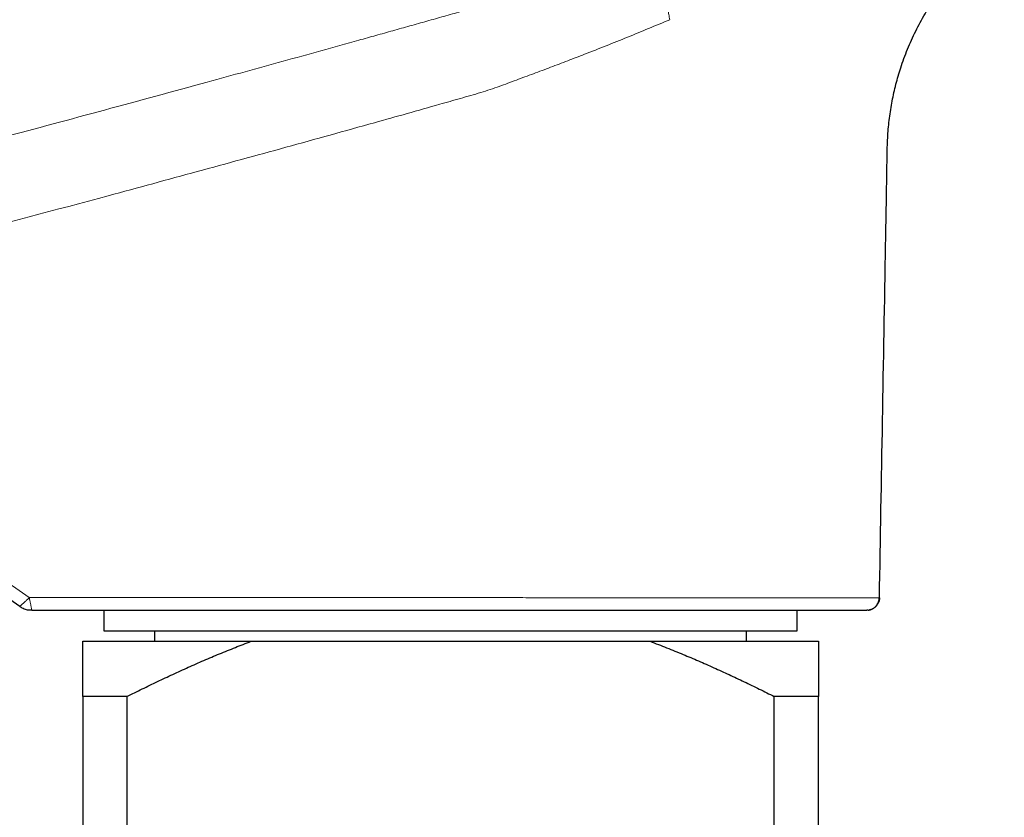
# Model space of a CAD drawing. Header units: millimetres. Extents: x 8 to 1267, y 12 to 683.
# Tile 46 of 50: x 931 to 978, y 579 to 617. Entities that reach past the tile are written whole.
import ezdxf

# ---------------------------------------------------------------- set-up
doc = ezdxf.new("R2010")
doc.units = ezdxf.units.MM

msp = doc.modelspace()

# ---------------------------------------------------------------- linework, layer by layer
at = {"color": 252, "linetype": 'Continuous', "lineweight": 0}
msp.add_line((913.016, 602.749), (931.927, 589.555), dxfattribs=at)
at = {"color": 7, "linetype": 'Continuous', "lineweight": 30}
for p, q in [((931.47, 589.135), (912.662, 602.257)), ((935.479, 588.955), (935.479, 587.977)), ((968.479, 587.977), (968.479, 588.955)), ((971.848, 588.959), (971.788, 588.955)), ((935.479, 587.977), (941.531, 587.977)), ((937.892, 587.977), (937.892, 587.477)), ((941.531, 587.977), (968.479, 587.977)), ((966.067, 587.477), (966.067, 587.977)), ((934.479, 587.477), (942.489, 587.477)), ((942.489, 587.477), (961.469, 587.477)), ((961.469, 587.477), (969.479, 587.477)), ((936.576, 584.851), (934.479, 584.851)), ((934.479, 584.851), (934.479, 548.405)), ((936.576, 584.851), (936.576, 548.405)), ((967.382, 548.405), (967.382, 584.851)), ((969.479, 584.851), (967.382, 584.851)), ((969.479, 548.405), (969.479, 584.851))]:
    msp.add_line(p, q, dxfattribs=at)
for points, knots in [([(972.388, 589.545), (972.437, 592.355), (972.534, 597.975), (972.638, 603.82), (972.695, 607.079), (972.707, 607.754), (972.718, 608.428), (972.729, 609.103), (972.741, 609.777), (972.75, 610.452), (972.761, 611.04), (972.785, 611.541), (972.816, 611.955), (972.861, 612.368), (972.92, 612.78), (972.991, 613.187), (973.075, 613.589), (973.17, 613.986), (973.278, 614.379), (973.405, 614.79), (973.552, 615.216), (973.722, 615.656), (973.908, 616.09), (974.111, 616.516), (974.327, 616.933), (974.556, 617.339), (974.799, 617.734), (975.055, 618.121), (975.326, 618.5), (975.612, 618.872), (975.913, 619.236), (976.227, 619.589), (976.553, 619.93), (976.889, 620.258), (977.235, 620.571), (977.589, 620.871), (977.953, 621.158), (978.204, 621.339), (978.33, 621.429)], [0, 0, 0, 0, 0.250014, 0.500028, 0.520029, 0.54003, 0.560031, 0.580032, 0.600034, 0.620035, 0.640036, 0.652356, 0.664675, 0.676994, 0.689314, 0.701636, 0.713738, 0.72584, 0.737941, 0.750041, 0.76404, 0.778036, 0.792031, 0.806024, 0.820016, 0.83376, 0.847504, 0.861249, 0.874995, 0.888992, 0.902989, 0.916988, 0.930987, 0.944987, 0.958738, 0.97249, 0.986244, 1, 1, 1, 1]), ([(971.848, 588.958), (971.85, 588.958), (971.857, 588.959), (971.871, 588.961), (971.89, 588.964), (971.909, 588.968), (971.928, 588.973), (971.947, 588.979), (971.967, 588.985), (971.986, 588.992), (972.002, 588.999), (972.014, 589.004), (972.029, 589.01), (972.047, 589.019), (972.071, 589.032), (972.101, 589.05), (972.136, 589.073), (972.175, 589.105), (972.22, 589.148), (972.265, 589.203), (972.308, 589.272), (972.345, 589.353), (972.371, 589.446), (972.375, 589.511), (972.377, 589.545)], [0, 0, 0, 0, 0.021786, 0.126105, 0.217189, 0.295078, 0.35986, 0.411723, 0.45108, 0.478954, 0.489463, 0.498615, 0.508916, 0.523891, 0.543736, 0.568524, 0.598461, 0.635529, 0.68029, 0.732505, 0.791652, 0.856851, 0.926836, 1, 1, 1, 1]), ([(972.388, 589.545), (972.387, 589.521), (972.384, 589.472), (972.369, 589.399), (972.347, 589.332), (972.318, 589.272), (972.287, 589.22), (972.251, 589.172), (972.21, 589.126), (972.164, 589.086), (972.114, 589.05), (972.062, 589.02), (972.002, 588.993), (971.951, 588.976), (971.919, 588.97), (971.912, 588.969)], [0, 0, 0, 0, 0.088807, 0.181377, 0.277195, 0.350822, 0.425584, 0.501122, 0.577053, 0.652985, 0.728522, 0.803283, 0.876909, 0.972726, 1, 1, 1, 1]), ([(972.376, 589.545), (972.377, 589.545), (972.387, 589.545), (972.388, 589.545), (972.388, 589.545)], [0, 0, 0, 0, 0.104866, 1, 1, 1, 1]), ([(932.042, 588.955), (932.01, 588.955), (931.943, 588.955), (931.841, 588.965), (931.738, 588.988), (931.64, 589.028), (931.551, 589.079), (931.496, 589.117), (931.47, 589.135)], [0, 0, 0, 0, 0.157547, 0.326272, 0.5, 0.673728, 0.842453, 1, 1, 1, 1]), ([(932.042, 588.955), (932.055, 588.955), (932.088, 588.955), (932.146, 588.955), (932.224, 588.955), (932.321, 588.955), (932.438, 588.955), (932.574, 588.955), (932.729, 588.955), (932.904, 588.955), (933.098, 588.955), (933.311, 588.955), (933.543, 588.955), (933.792, 588.955), (934.055, 588.955), (934.333, 588.955), (934.628, 588.955), (934.942, 588.955), (935.273, 588.955), (935.622, 588.955), (935.978, 588.955), (936.34, 588.955), (936.707, 588.955), (937.089, 588.955), (937.486, 588.955), (937.898, 588.955), (938.189, 588.955), (938.353, 588.955), (938.387, 588.955), (938.42, 588.955), (938.453, 588.955), (938.486, 588.955), (938.519, 588.955), (938.601, 588.955), (938.779, 588.955), (939.131, 588.955), (939.585, 588.955), (940.09, 588.955), (940.591, 588.955), (941.107, 588.955), (941.636, 588.955), (942.131, 588.955), (942.591, 588.955), (943.019, 588.955), (943.434, 588.955), (943.834, 588.955), (944.221, 588.955), (944.48, 588.955), (944.618, 588.955), (944.639, 588.955), (944.66, 588.955), (944.683, 588.955), (944.706, 588.955), (944.73, 588.955), (944.755, 588.955), (944.801, 588.955), (944.871, 588.955), (944.975, 588.955), (945.095, 588.955), (945.234, 588.955), (945.39, 588.955), (945.563, 588.955), (945.753, 588.955), (945.959, 588.955), (946.178, 588.955), (946.407, 588.955), (946.644, 588.955), (946.888, 588.955), (947.081, 588.955), (947.219, 588.955), (947.298, 588.955), (947.378, 588.955), (947.46, 588.955), (947.542, 588.955), (947.626, 588.955), (947.706, 588.955), (947.86, 588.955), (948.085, 588.955), (948.381, 588.955), (948.702, 588.955), (949.043, 588.955), (949.402, 588.955), (949.743, 588.955), (950.068, 588.955), (950.314, 588.955), (950.488, 588.955), (950.593, 588.955), (950.697, 588.955), (950.797, 588.955), (950.891, 588.955), (950.984, 588.955), (951.084, 588.955), (951.196, 588.955), (951.324, 588.955), (951.466, 588.955), (951.612, 588.955), (951.755, 588.955), (951.885, 588.955), (952.006, 588.955), (952.118, 588.955), (952.224, 588.955), (952.325, 588.955), (952.404, 588.955), (952.466, 588.955), (952.515, 588.955), (952.569, 588.955), (952.698, 588.955), (952.898, 588.955), (953.165, 588.955), (953.4, 588.955), (953.605, 588.955), (953.782, 588.955), (953.958, 588.955), (954.139, 588.955), (954.327, 588.955), (954.518, 588.955), (954.806, 588.955), (955.19, 588.955), (955.671, 588.955), (956.153, 588.955), (956.635, 588.955), (957.121, 588.955), (957.608, 588.955), (958.095, 588.955), (958.579, 588.955), (959.06, 588.955), (959.538, 588.955), (960.012, 588.955), (960.496, 588.955), (960.989, 588.955), (961.49, 588.955), (961.984, 588.955), (962.47, 588.955), (962.959, 588.955), (963.449, 588.955), (963.937, 588.955), (964.413, 588.955), (964.878, 588.955), (965.332, 588.955), (965.766, 588.955), (966.18, 588.955), (966.573, 588.955), (966.952, 588.955), (967.318, 588.955), (967.679, 588.955), (968.033, 588.955), (968.38, 588.955), (968.712, 588.955), (969.029, 588.955), (969.331, 588.955), (969.611, 588.955), (969.872, 588.955), (970.111, 588.955), (970.335, 588.955), (970.544, 588.955), (970.74, 588.955), (970.924, 588.955), (971.093, 588.955), (971.245, 588.955), (971.377, 588.955), (971.492, 588.955), (971.586, 588.955), (971.661, 588.955), (971.718, 588.955), (971.758, 588.955), (971.784, 588.955), (971.787, 588.955), (971.788, 588.955)], [0, 0, 0, 0, 0.0007745, 0.0019307, 0.0034684, 0.0053877, 0.0076886, 0.0103711, 0.0134352, 0.0168809, 0.0207082, 0.024917, 0.0295075, 0.0344795, 0.0396117, 0.0450956, 0.0509311, 0.0571183, 0.0636571, 0.0705477, 0.0777899, 0.0847375, 0.0919807, 0.0995193, 0.1073535, 0.1154831, 0.1239083, 0.1245659, 0.1252226, 0.1258783, 0.126533, 0.1271867, 0.1278394, 0.1284911, 0.1320579, 0.1383528, 0.1493564, 0.1589241, 0.1682492, 0.1790343, 0.1894757, 0.1995735, 0.208299, 0.2167504, 0.2249279, 0.2328314, 0.240461, 0.2478165, 0.2482049, 0.248611, 0.2490348, 0.2494764, 0.2499358, 0.250413, 0.2509079, 0.2514206, 0.2531475, 0.2550499, 0.2575433, 0.2602855, 0.2632762, 0.2667566, 0.2705223, 0.2745736, 0.2789102, 0.2835323, 0.2881038, 0.292924, 0.2979928, 0.2995337, 0.3010962, 0.3026803, 0.304286, 0.3059132, 0.3075621, 0.3092325, 0.3106495, 0.3166897, 0.3225446, 0.3282144, 0.3356473, 0.3427358, 0.3494799, 0.3558795, 0.3619348, 0.3640687, 0.3661563, 0.3681977, 0.3701927, 0.372056, 0.3737884, 0.3757211, 0.3779443, 0.3804581, 0.3832624, 0.3863572, 0.3891338, 0.3916854, 0.3940675, 0.3962801, 0.3983231, 0.4003747, 0.4022211, 0.4030074, 0.4040757, 0.405135, 0.4061854, 0.4117138, 0.41698, 0.4219843, 0.4256374, 0.4291375, 0.4324846, 0.4360736, 0.4398607, 0.4436543, 0.4474547, 0.4569886, 0.4665748, 0.4762199, 0.4859304, 0.4957126, 0.5056911, 0.5156818, 0.5256922, 0.5357296, 0.5458015, 0.5559151, 0.5660024, 0.5770712, 0.5881401, 0.5992184, 0.6103153, 0.6214399, 0.6332607, 0.6450462, 0.6568073, 0.6685552, 0.6803009, 0.6921269, 0.7032693, 0.7143637, 0.7254201, 0.7364485, 0.7474589, 0.7592396, 0.7710069, 0.7827724, 0.7945473, 0.8063431, 0.8182166, 0.8294102, 0.8405749, 0.8517207, 0.8628572, 0.8739944, 0.8858569, 0.8976654, 0.9094309, 0.921165, 0.932879, 0.9445845, 0.9556238, 0.9666753, 0.9777488, 0.9888539, 1, 1, 1, 1]), ([(934.479, 584.851), (934.479, 584.956), (934.479, 585.167), (934.479, 585.468), (934.479, 585.733), (934.479, 585.962), (934.479, 586.16), (934.479, 586.348), (934.479, 586.526), (934.479, 586.695), (934.479, 586.852), (934.479, 586.998), (934.479, 587.124), (934.479, 587.233), (934.479, 587.326), (934.479, 587.408), (934.479, 587.454), (934.479, 587.477)], [0, 0, 0, 0, 0.085698, 0.171402, 0.257098, 0.321482, 0.385866, 0.450061, 0.514256, 0.579423, 0.644602, 0.709779, 0.774943, 0.831164, 0.887385, 0.943692, 1, 1, 1, 1]), ([(936.576, 584.851), (936.817, 584.971), (937.299, 585.211), (938.027, 585.562), (938.758, 585.906), (939.494, 586.242), (940.235, 586.568), (940.981, 586.883), (941.732, 587.188), (942.237, 587.38), (942.489, 587.477)], [0, 0, 0, 0, 0.124812, 0.249623, 0.374491, 0.49936, 0.624461, 0.749562, 0.874782, 1, 1, 1, 1]), ([(961.469, 587.477), (961.733, 587.376), (962.26, 587.175), (963.029, 586.862), (963.777, 586.545), (964.505, 586.223), (965.23, 585.893), (965.951, 585.553), (966.669, 585.206), (967.144, 584.969), (967.382, 584.851)], [0, 0, 0, 0, 0.130735, 0.261513, 0.384509, 0.507511, 0.630509, 0.753671, 0.876837, 1, 1, 1, 1]), ([(969.479, 587.477), (969.479, 587.453), (969.479, 587.405), (969.479, 587.311), (969.479, 587.196), (969.479, 587.055), (969.479, 586.897), (969.479, 586.723), (969.479, 586.535), (969.479, 586.332), (969.479, 586.118), (969.479, 585.89), (969.479, 585.648), (969.479, 585.393), (969.479, 585.128), (969.479, 584.943), (969.479, 584.851)], [0, 0, 0, 0, 0.058768, 0.117563, 0.190446, 0.263349, 0.336256, 0.409144, 0.482408, 0.555672, 0.628119, 0.700567, 0.77542, 0.850281, 0.925144, 1, 1, 1, 1])]:
    msp.add_open_spline(points, degree=3, knots=knots, dxfattribs=at)
at = {"color": 252, "linetype": 'Continuous', "lineweight": 0}
for points, knots in [([(911.013, 606.349), (912.649, 606.764), (915.921, 607.596), (920.824, 608.863), (925.723, 610.145), (930.618, 611.443), (935.508, 612.756), (939.97, 613.97), (944.004, 615.08), (946.678, 615.822), (948.42, 616.309), (949.229, 616.535), (950.038, 616.762), (950.847, 616.989), (951.656, 617.217), (952.465, 617.445), (953.214, 617.657), (953.904, 617.852), (954.531, 618.03), (955.156, 618.207), (955.777, 618.384), (956.391, 618.558), (956.998, 618.731), (957.599, 618.902), (958.197, 619.073), (958.83, 619.254), (959.498, 619.445), (960.198, 619.645), (960.895, 619.845), (961.588, 620.044), (962.278, 620.242), (962.733, 620.373), (962.961, 620.439)], [0, 0, 0, 0, 0.093541, 0.187083, 0.280626, 0.374169, 0.467712, 0.561255, 0.630403, 0.699551, 0.715074, 0.730597, 0.746119, 0.761642, 0.777165, 0.792692, 0.808213, 0.820346, 0.832434, 0.844483, 0.856503, 0.868502, 0.880271, 0.892031, 0.903788, 0.915547, 0.929555, 0.94358, 0.95763, 0.971712, 0.985833, 1, 1, 1, 1]), ([(962.408, 617.06), (962.393, 617.14), (962.363, 617.301), (962.325, 617.543), (962.294, 617.785), (962.271, 618.025), (962.255, 618.263), (962.247, 618.496), (962.247, 618.722), (962.256, 618.939), (962.274, 619.147), (962.3, 619.332), (962.33, 619.495), (962.365, 619.638), (962.405, 619.771), (962.45, 619.892), (962.501, 620.002), (962.559, 620.107), (962.627, 620.203), (962.704, 620.288), (962.785, 620.355), (962.871, 620.407), (962.931, 620.428), (962.961, 620.439)], [0, 0, 0, 0, 0.046845, 0.094626, 0.14327, 0.192695, 0.242811, 0.293517, 0.344704, 0.39626, 0.448063, 0.499991, 0.543273, 0.586482, 0.629547, 0.672398, 0.714966, 0.757187, 0.807303, 0.856729, 0.905373, 0.953154, 1, 1, 1, 1]), ([(962.408, 617.06), (962.073, 616.919), (961.407, 616.64), (960.395, 616.226), (959.379, 615.818), (958.431, 615.445), (957.551, 615.104), (956.74, 614.795), (955.925, 614.491), (955.245, 614.238), (954.703, 614.036), (954.291, 613.882), (953.861, 613.735), (953.407, 613.59), (952.93, 613.451), (952.442, 613.312), (951.951, 613.172), (950.59, 612.785), (947.987, 612.052), (944.138, 610.985), (939.914, 609.829), (934.583, 608.383), (928.142, 606.663), (920.585, 604.682), (915.539, 603.393), (913.016, 602.749)], [0, 0, 0, 0, 0.022438, 0.044611, 0.066567, 0.08836, 0.105406, 0.122426, 0.139427, 0.156322, 0.164701, 0.173098, 0.181861, 0.191076, 0.200775, 0.210644, 0.220525, 0.230416, 0.292758, 0.377397, 0.462143, 0.54678, 0.697847, 0.848908, 1, 1, 1, 1]), ([(931.47, 589.135), (931.47, 589.135), (931.472, 589.136), (931.479, 589.142), (931.491, 589.152), (931.509, 589.167), (931.534, 589.19), (931.568, 589.221), (931.608, 589.257), (931.653, 589.299), (931.702, 589.345), (931.755, 589.394), (931.811, 589.446), (931.869, 589.5), (931.907, 589.537), (931.927, 589.555)], [0, 0, 0, 0, 0.062916, 0.125697, 0.188287, 0.250616, 0.333979, 0.417355, 0.500259, 0.58381, 0.666973, 0.750024, 0.833413, 0.916706, 1, 1, 1, 1]), ([(931.927, 589.555), (933.493, 589.555), (936.626, 589.555), (941.325, 589.555), (944.975, 589.555), (947.575, 589.555), (949.126, 589.555), (950.677, 589.555), (951.893, 589.555), (952.777, 589.555), (953.331, 589.555), (953.889, 589.555), (954.45, 589.554), (955.007, 589.554), (955.559, 589.554), (956.105, 589.553), (956.65, 589.553), (957.184, 589.553), (957.705, 589.552), (958.213, 589.552), (958.719, 589.552), (959.222, 589.552), (959.719, 589.551), (960.21, 589.551), (960.71, 589.551), (961.219, 589.551), (961.737, 589.55), (962.246, 589.55), (962.748, 589.55), (963.251, 589.55), (963.755, 589.549), (964.259, 589.549), (964.751, 589.549), (965.232, 589.548), (965.7, 589.548), (966.148, 589.548), (966.574, 589.548), (966.98, 589.548), (967.373, 589.547), (967.753, 589.547), (968.128, 589.547), (968.496, 589.547), (968.855, 589.547), (969.198, 589.546), (969.526, 589.546), (969.837, 589.546), (970.127, 589.546), (970.394, 589.546), (970.641, 589.546), (970.873, 589.546), (971.088, 589.545), (971.282, 589.545), (971.455, 589.545), (971.608, 589.545), (971.748, 589.545), (971.875, 589.545), (971.988, 589.545), (972.087, 589.545), (972.176, 589.545), (972.251, 589.545), (972.312, 589.545), (972.355, 589.545), (972.369, 589.545), (972.376, 589.545)], [0, 0, 0, 0, 0.092008, 0.184009, 0.276001, 0.306361, 0.336727, 0.367105, 0.397449, 0.40819, 0.41902, 0.429977, 0.441015, 0.452038, 0.462863, 0.473702, 0.484569, 0.495476, 0.505773, 0.51612, 0.526497, 0.536885, 0.547265, 0.557617, 0.56793, 0.579255, 0.590569, 0.601883, 0.613207, 0.624552, 0.636605, 0.648661, 0.66072, 0.67278, 0.684842, 0.696903, 0.708275, 0.719646, 0.731015, 0.742382, 0.753747, 0.765801, 0.777858, 0.789918, 0.801981, 0.814044, 0.826109, 0.837483, 0.848856, 0.860227, 0.871596, 0.882962, 0.893295, 0.903644, 0.91401, 0.924388, 0.934777, 0.945174, 0.955576, 0.967021, 0.978465, 0.989905, 1, 1, 1, 1]), ([(931.927, 589.555), (931.932, 589.529), (931.943, 589.477), (931.959, 589.401), (931.974, 589.327), (931.988, 589.257), (932.001, 589.192), (932.012, 589.132), (932.022, 589.08), (932.03, 589.036), (932.036, 589.003), (932.04, 588.981), (932.042, 588.966), (932.043, 588.957), (932.042, 588.956), (932.042, 588.955)], [0, 0, 0, 0, 0.0832976, 0.1665773, 0.2499709, 0.3330342, 0.4161824, 0.4997433, 0.5826507, 0.6659963, 0.7493971, 0.8117167, 0.8742778, 0.9370447, 1, 1, 1, 1])]:
    msp.add_open_spline(points, degree=3, knots=knots, dxfattribs=at)

doc.saveas('drawing.dxf')
